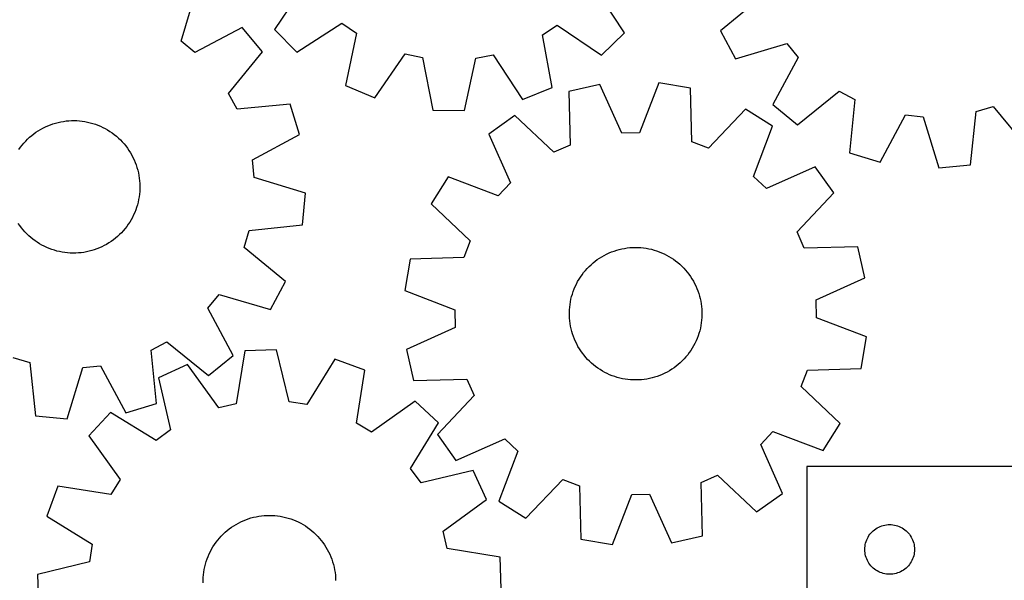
# Model space of a CAD drawing. Header units: millimetres. Extents: x 7 to 1243, y 7 to 1308.
# Tile 15 of 21: x 639 to 995, y 650 to 853. Entities that reach past the tile are written whole.
import ezdxf

# ---------------------------------------------------------------- set-up
doc = ezdxf.new("R2010")
doc.units = ezdxf.units.MM
doc.layers.add('CUT', color=7, linetype='CONTINUOUS', true_color=0x000000)

msp = doc.modelspace()

# ---------------------------------------------------------------- linework, layer by layer
at = {"layer": 'CUT'}
for p, q in [((696.96022, 845.080063), (702.486379, 863.651654)), ((741.664208, 865.426262), (730.792043, 849.387608)), ((857.456461, 848.105679), (846.911133, 864.361093)), ((907.252989, 861.2133), (892.300346, 848.890116)), ((719.041017, 850.117046), (701.93812, 841.010272)), ((726.376115, 841.213014), (719.041017, 850.117046)), ((730.792043, 849.387608), (738.866444, 841.148099)), ((738.866444, 841.148099), (755.121858, 851.693426)), ((755.121858, 851.693426), (760.43164, 848.067284)), ((827.796213, 847.385509), (833.178298, 850.903443)), ((833.178298, 850.903443), (849.216952, 840.031278)), ((892.300346, 848.890116), (897.724467, 838.708545)), ((701.93812, 841.010272), (696.96022, 845.080063)), ((760.43164, 848.067284), (756.524796, 829.088902)), ((831.318148, 828.331943), (827.796213, 847.385509)), ((849.216952, 840.031278), (857.456461, 848.105679)), ((897.724467, 838.708545), (916.293403, 844.24362)), ((916.293403, 844.24362), (920.365584, 839.267674)), ((714.16357, 826.169871), (726.376115, 841.213014)), ((767.137694, 824.566528), (778.120216, 840.529818)), ((778.120216, 840.529818), (784.413479, 839.211664)), ((784.413479, 839.211664), (788.066738, 820.182841)), ((799.602415, 820.066092), (803.640055, 839.017078)), ((803.640055, 839.017078), (809.958708, 840.207591)), ((809.958708, 840.207591), (820.615895, 824.025292)), ((920.365584, 839.267674), (911.26702, 822.160408)), ((756.524796, 829.088902), (767.137694, 824.566528)), ((820.615895, 824.025292), (831.318148, 828.331943)), ((848.590155, 829.456796), (837.340822, 826.899848)), ((856.54937, 811.790633), (848.590155, 829.456796)), ((869.965482, 830.037295), (862.976828, 811.965186)), ((881.337012, 828.094673), (869.965482, 830.037295)), ((881.92982, 808.727407), (881.337012, 828.094673)), ((717.205108, 820.504914), (714.16357, 826.169871)), ((837.340822, 826.899848), (837.800044, 807.528954)), ((920.174573, 814.829585), (935.211852, 827.049351)), ((935.211852, 827.049351), (940.878268, 824.010532)), ((940.878268, 824.010532), (939.018959, 804.72361)), ((736.491136, 822.373482), (717.205108, 820.504914)), ((739.860458, 811.340208), (736.491136, 822.373482)), ((788.066738, 820.182841), (799.602415, 820.066092)), ((901.307387, 820.451001), (887.934816, 806.428992)), ((911.069902, 814.304557), (901.307387, 820.451001)), ((911.26702, 822.160408), (920.174573, 814.829585)), ((984.805729, 819.622873), (990.96126, 821.480866)), ((990.96126, 821.480866), (1003.284444, 806.528222)), ((817.814742, 818.183553), (808.400215, 811.516308)), ((831.928646, 804.908006), (817.814742, 818.183553)), ((950.05385, 801.359585), (959.270182, 818.403694)), ((959.270182, 818.403694), (965.668173, 817.764636)), ((965.668173, 817.764636), (971.331181, 799.234316)), ((982.813447, 800.349233), (984.805729, 819.622873)), ((645.234328, 812.687192), (646.073218, 813.192126)), ((646.073218, 813.192126), (646.932006, 813.662423)), ((646.932006, 813.662423), (647.809262, 814.097299)), ((647.809262, 814.097299), (648.703526, 814.496032)), ((648.703526, 814.496032), (649.613309, 814.857957)), ((649.613309, 814.857957), (650.537097, 815.182472)), ((650.537097, 815.182472), (651.473353, 815.469037)), ((651.473353, 815.469037), (652.420519, 815.717175)), ((652.420519, 815.717175), (653.377018, 815.926472)), ((653.377018, 815.926472), (654.341257, 816.096582)), ((654.341257, 816.096582), (655.311633, 816.22722)), ((655.311633, 816.22722), (656.28653, 816.318169)), ((656.28653, 816.318169), (657.264325, 816.369277)), ((657.264325, 816.369277), (658.24339, 816.38046)), ((658.24339, 816.38046), (659.222098, 816.351699)), ((659.222098, 816.351699), (660.198817, 816.283042)), ((660.198817, 816.283042), (661.171924, 816.174604)), ((661.171924, 816.174604), (662.139797, 816.026563)), ((662.139797, 816.026563), (663.100827, 815.839168)), ((663.100827, 815.839168), (664.053414, 815.61273)), ((664.053414, 815.61273), (664.995971, 815.347625)), ((664.995971, 815.347625), (665.926931, 815.044295)), ((665.926931, 815.044295), (666.844744, 814.703246)), ((666.844744, 814.703246), (667.747882, 814.325044)), ((667.747882, 814.325044), (668.634842, 813.910319)), ((668.634842, 813.910319), (669.504148, 813.459761)), ((669.504148, 813.459761), (670.354353, 812.97412)), ((670.354353, 812.97412), (671.184042, 812.454205)), ((904.206053, 796.184678), (911.069902, 814.304557)), ((640.694416, 808.981119), (641.385919, 809.674314)), ((641.385919, 809.674314), (642.105121, 810.338726)), ((642.105121, 810.338726), (642.850825, 810.97325)), ((642.850825, 810.97325), (643.621789, 811.57683)), ((643.621789, 811.57683), (644.416732, 812.148461)), ((644.416732, 812.148461), (645.234328, 812.687192)), ((671.184042, 812.454205), (671.991833, 811.900881)), ((671.991833, 811.900881), (672.776383, 811.315068)), ((672.776383, 811.315068), (673.536386, 810.697743)), ((673.536386, 810.697743), (674.270576, 810.049931)), ((674.270576, 810.049931), (674.977733, 809.372712)), ((674.977733, 809.372712), (675.656677, 808.667213)), ((722.820775, 802.115694), (739.860458, 811.340208)), ((808.400215, 811.516308), (816.237401, 793.795672)), ((862.976828, 811.965186), (856.54937, 811.790633)), ((638.227682, 805.94427), (638.797369, 806.740606)), ((638.797369, 806.740606), (639.399063, 807.513044)), ((639.399063, 807.513044), (640.031763, 808.260296)), ((640.031763, 808.260296), (640.694416, 808.981119)), ((675.656677, 808.667213), (676.306281, 807.934608)), ((676.306281, 807.934608), (676.925462, 807.176116)), ((676.925462, 807.176116), (677.51319, 806.393)), ((677.51319, 806.393), (678.068486, 805.586563)), ((837.800044, 807.528954), (831.928646, 804.908006)), ((887.934816, 806.428992), (881.92982, 808.727407)), ((678.068486, 805.586563), (678.590427, 804.758147)), ((678.590427, 804.758147), (679.078144, 803.909131)), ((679.078144, 803.909131), (679.530825, 803.040929)), ((679.530825, 803.040929), (679.947716, 802.154985)), ((679.947716, 802.154985), (680.328124, 801.252774)), ((939.018959, 804.72361), (950.05385, 801.359585)), ((680.328124, 801.252774), (680.671415, 800.335797)), ((680.671415, 800.335797), (680.977019, 799.405581)), ((680.977019, 799.405581), (681.244426, 798.463674)), ((723.462905, 795.718011), (722.820775, 802.115694)), ((926.595016, 799.600393), (908.87438, 791.763207)), ((933.262261, 790.185866), (926.595016, 799.600393)), ((971.331181, 799.234316), (982.813447, 800.349233)), ((681.244426, 798.463674), (681.473191, 797.511644)), ((681.473191, 797.511644), (681.662934, 796.551075)), ((681.662934, 796.551075), (681.813339, 795.583566)), ((681.813339, 795.583566), (681.924156, 794.610727)), ((741.995941, 790.063899), (723.462905, 795.718011)), ((793.696051, 795.991194), (787.549607, 786.22868)), ((811.81593, 789.127345), (793.696051, 795.991194)), ((908.87438, 791.763207), (904.206053, 796.184678)), ((681.924156, 794.610727), (681.995199, 793.634178)), ((682.017561, 791.676454), (681.968842, 790.698537)), ((681.995199, 793.634178), (682.026352, 792.655544)), ((682.026352, 792.655544), (682.017561, 791.676454)), ((816.237401, 793.795672), (811.81593, 789.127345)), ((681.752009, 788.752729), (681.584257, 787.788077)), ((681.880276, 789.723421), (681.752009, 788.752729)), ((681.968842, 790.698537), (681.880276, 789.723421)), ((740.886537, 778.581099), (741.995941, 790.063899)), ((919.986714, 776.071962), (933.262261, 790.185866)), ((680.847198, 784.946347), (680.524941, 784.021768)), ((681.131474, 785.8833), (680.847198, 784.946347)), ((681.377297, 786.83107), (681.131474, 785.8833)), ((681.584257, 787.788077), (681.377297, 786.83107)), ((787.549607, 786.22868), (801.571616, 772.856108)), ((679.335963, 781.337552), (678.867766, 780.477618)), ((679.768694, 782.215868), (679.335963, 781.337552)), ((680.165241, 783.111103), (679.768694, 782.215868)), ((680.524941, 784.021768), (680.165241, 783.111103)), ((638.542645, 778.369856), (637.987348, 779.176293)), ((639.130372, 777.586739), (638.542645, 778.369856)), ((639.749553, 776.828247), (639.130372, 777.586739)), ((676.656771, 777.249812), (676.024071, 776.50256)), ((677.258465, 778.022249), (676.656771, 777.249812)), ((677.828152, 778.818585), (677.258465, 778.022249)), ((678.364884, 779.637496), (677.828152, 778.818585)), ((678.867766, 780.477618), (678.364884, 779.637496)), ((721.613855, 776.579564), (740.886537, 778.581099)), ((640.399157, 776.095642), (639.749553, 776.828247)), ((641.078102, 775.390143), (640.399157, 776.095642)), ((641.785258, 774.712924), (641.078102, 775.390143)), ((642.519448, 774.065113), (641.785258, 774.712924)), ((643.279451, 773.447787), (642.519448, 774.065113)), ((673.205009, 773.789605), (672.434045, 773.186025)), ((673.950713, 774.424129), (673.205009, 773.789605)), ((674.669915, 775.088542), (673.950713, 774.424129)), ((675.361418, 775.781736), (674.669915, 775.088542)), ((676.024071, 776.50256), (675.361418, 775.781736)), ((719.758818, 770.423143), (721.613855, 776.579564)), ((922.607662, 770.200564), (919.986714, 776.071962)), ((644.064001, 772.861975), (643.279451, 773.447787)), ((644.871793, 772.30865), (644.064001, 772.861975)), ((645.701482, 771.788735), (644.871793, 772.30865)), ((646.551686, 771.303094), (645.701482, 771.788735)), ((647.420992, 770.852537), (646.551686, 771.303094)), ((648.307953, 770.437812), (647.420992, 770.852537)), ((649.211091, 770.059609), (648.307953, 770.437812)), ((650.128903, 769.71856), (649.211091, 770.059609)), ((667.352309, 770.266823), (666.442526, 769.904898)), ((668.246573, 770.665556), (667.352309, 770.266823)), ((669.123828, 771.100432), (668.246573, 770.665556)), ((669.982616, 771.570729), (669.123828, 771.100432)), ((670.821506, 772.075663), (669.982616, 771.570729)), ((671.639103, 772.614394), (670.821506, 772.075663)), ((672.434045, 773.186025), (671.639103, 772.614394)), ((734.717376, 758.107139), (719.758818, 770.423143)), ((801.571616, 772.856108), (799.273201, 766.851112)), ((856.563902, 769.93949), (857.525699, 770.122906)), ((857.525699, 770.122906), (858.494177, 770.266938)), ((858.494177, 770.266938), (859.467725, 770.371347)), ((859.467725, 770.371347), (860.44472, 770.43596)), ((860.44472, 770.43596), (861.423538, 770.460669)), ((861.423538, 770.460669), (862.402549, 770.445433)), ((862.402549, 770.445433), (863.380124, 770.390277)), ((863.380124, 770.390277), (864.354636, 770.295293)), ((864.354636, 770.295293), (865.324463, 770.160639)), ((865.324463, 770.160639), (866.28799, 769.986539)), ((941.978556, 770.659786), (922.607662, 770.200564)), ((944.535503, 759.410453), (941.978556, 770.659786)), ((651.059863, 769.41523), (650.128903, 769.71856)), ((652.002421, 769.150126), (651.059863, 769.41523)), ((652.955007, 768.923687), (652.002421, 769.150126)), ((653.916037, 768.736292), (652.955007, 768.923687)), ((654.88391, 768.588252), (653.916037, 768.736292)), ((655.857017, 768.479813), (654.88391, 768.588252)), ((656.833737, 768.411156), (655.857017, 768.479813)), ((657.812444, 768.382395), (656.833737, 768.411156)), ((658.79151, 768.393578), (657.812444, 768.382395)), ((659.769305, 768.444687), (658.79151, 768.393578)), ((660.744201, 768.535636), (659.769305, 768.444687)), ((661.714577, 768.666273), (660.744201, 768.535636)), ((662.678817, 768.836383), (661.714577, 768.666273)), ((663.635315, 769.045681), (662.678817, 768.836383)), ((664.582481, 769.293819), (663.635315, 769.045681)), ((665.518737, 769.580383), (664.582481, 769.293819)), ((666.442526, 769.904898), (665.518737, 769.580383)), ((799.273201, 766.851112), (779.905935, 766.258304)), ((847.656668, 766.038044), (848.466744, 766.588019)), ((848.466744, 766.588019), (849.298578, 767.104495)), ((849.298578, 767.104495), (850.150786, 767.586612)), ((850.150786, 767.586612), (851.02195, 768.033567)), ((851.02195, 768.033567), (851.910619, 768.444617)), ((851.910619, 768.444617), (852.815315, 768.819077)), ((852.815315, 768.819077), (853.734532, 769.156324)), ((853.734532, 769.156324), (854.666739, 769.455797)), ((854.666739, 769.455797), (855.610386, 769.716997)), ((855.610386, 769.716997), (856.563902, 769.93949)), ((866.28799, 769.986539), (867.243614, 769.773283)), ((867.243614, 769.773283), (868.189744, 769.521227)), ((868.189744, 769.521227), (869.124806, 769.230788)), ((869.124806, 769.230788), (870.047243, 768.902452)), ((870.047243, 768.902452), (870.95552, 768.536763)), ((870.95552, 768.536763), (871.848125, 768.134332)), ((871.848125, 768.134332), (872.723573, 767.695828)), ((872.723573, 767.695828), (873.580407, 767.22198)), ((873.580407, 767.22198), (874.417199, 766.713578)), ((874.417199, 766.713578), (875.232559, 766.171467)), ((779.905935, 766.258304), (777.963313, 754.886775)), ((843.978469, 762.819576), (844.660329, 763.522258)), ((844.660329, 763.522258), (845.370282, 764.196544)), ((845.370282, 764.196544), (846.107148, 764.84131)), ((846.107148, 764.84131), (846.8697, 765.455484)), ((846.8697, 765.455484), (847.656668, 766.038044)), ((875.232559, 766.171467), (876.025128, 765.596549)), ((876.025128, 765.596549), (876.793587, 764.989783)), ((876.793587, 764.989783), (877.536657, 764.352177)), ((877.536657, 764.352177), (878.253103, 763.684793)), ((878.253103, 763.684793), (878.94173, 762.988742)), ((878.94173, 762.988742), (879.601393, 762.265181)), ((841.028561, 758.922688), (841.553927, 759.748936)), ((841.553927, 759.748936), (842.112558, 760.553068)), ((842.112558, 760.553068), (842.703522, 761.333744)), ((842.703522, 761.333744), (843.325838, 762.089666)), ((843.325838, 762.089666), (843.978469, 762.819576)), ((879.601393, 762.265181), (880.230994, 761.515316)), ((880.230994, 761.515316), (880.829486, 760.740395)), ((880.829486, 760.740395), (881.395871, 759.941707)), ((881.395871, 759.941707), (881.929208, 759.120581)), ((926.86934, 751.451238), (944.535503, 759.410453)), ((729.298143, 747.922965), (734.717376, 758.107139)), ((839.276368, 755.424539), (839.660508, 756.325167)), ((839.660508, 756.325167), (840.081063, 757.209378)), ((840.081063, 757.209378), (840.537334, 758.075699)), ((840.537334, 758.075699), (841.028561, 758.922688)), ((881.929208, 759.120581), (882.428608, 758.278385)), ((882.428608, 758.278385), (882.893241, 757.41652)), ((882.893241, 757.41652), (883.322332, 756.53642)), ((883.322332, 756.53642), (883.715169, 755.639551)), ((706.656761, 748.471225), (710.726553, 753.449124)), ((710.726553, 753.449124), (729.298143, 747.922965)), ((777.963313, 754.886775), (796.035422, 747.89812)), ((838.115823, 751.688181), (838.348527, 752.639257)), ((838.348527, 752.639257), (838.619832, 753.580048)), ((838.619832, 753.580048), (838.929283, 754.508991)), ((838.929283, 754.508991), (839.276368, 755.424539)), ((883.715169, 755.639551), (884.071097, 754.727404)), ((884.071097, 754.727404), (884.389523, 753.8015)), ((884.389523, 753.8015), (884.669918, 752.863377)), ((884.669918, 752.863377), (884.911815, 751.914598)), ((837.577767, 747.81291), (837.652853, 748.789157)), ((837.652853, 748.789157), (837.767696, 749.761528)), ((837.767696, 749.761528), (837.922105, 750.728406)), ((837.922105, 750.728406), (838.115823, 751.688181)), ((884.911815, 751.914598), (885.114811, 750.956743)), ((885.114811, 750.956743), (885.278569, 749.991404)), ((885.278569, 749.991404), (885.402816, 749.020189)), ((885.402816, 749.020189), (885.487344, 748.044715)), ((927.043894, 745.02378), (926.86934, 751.451238)), ((715.763536, 731.368328), (706.656761, 748.471225)), ((796.035422, 747.89812), (796.209975, 741.470662)), ((837.542564, 746.834414), (837.577767, 747.81291)), ((837.547301, 745.855295), (837.542564, 746.834414)), ((837.591971, 744.877185), (837.547301, 745.855295)), ((885.501549, 745.10899), (885.426463, 744.132743)), ((885.487344, 748.044715), (885.532015, 747.066605)), ((885.536752, 746.087487), (885.501549, 745.10899)), ((885.532015, 747.066605), (885.536752, 746.087487)), ((837.6765, 743.901711), (837.591971, 744.877185)), ((837.800747, 742.930496), (837.6765, 743.901711)), ((837.964505, 741.965157), (837.800747, 742.930496)), ((838.167501, 741.007302), (837.964505, 741.965157)), ((885.157211, 742.193494), (884.963493, 741.233719)), ((885.31162, 743.160372), (885.157211, 742.193494)), ((885.426463, 744.132743), (885.31162, 743.160372)), ((945.116003, 738.035126), (927.043894, 745.02378)), ((796.209975, 741.470662), (778.543812, 733.511447)), ((838.409398, 740.058523), (838.167501, 741.007302)), ((838.689793, 739.1204), (838.409398, 740.058523)), ((839.008219, 738.194496), (838.689793, 739.1204)), ((839.364147, 737.282349), (839.008219, 738.194496)), ((884.150032, 738.412909), (883.802948, 737.497361)), ((884.459484, 739.341852), (884.150032, 738.412909)), ((884.730788, 740.282644), (884.459484, 739.341852)), ((884.963493, 741.233719), (884.730788, 740.282644)), ((943.173381, 726.663596), (945.116003, 738.035126)), ((686.151404, 733.204237), (691.81636, 736.245775)), ((691.81636, 736.245775), (706.859503, 724.033229)), ((839.756983, 736.38548), (839.364147, 737.282349)), ((840.186075, 735.50538), (839.756983, 736.38548)), ((840.650708, 734.643515), (840.186075, 735.50538)), ((841.150108, 733.801319), (840.650708, 734.643515)), ((882.541982, 734.846201), (882.050754, 733.999212)), ((882.998253, 735.712522), (882.541982, 734.846201)), ((883.418808, 736.596733), (882.998253, 735.712522)), ((883.802948, 737.497361), (883.418808, 736.596733)), ((688.019971, 713.918209), (686.151404, 733.204237)), ((706.859503, 724.033229), (715.763536, 731.368328)), ((720.016303, 732.989709), (716.884831, 713.86809)), ((731.544472, 733.421904), (720.016303, 732.989709)), ((736.098894, 714.588432), (731.544472, 733.421904)), ((778.543812, 733.511447), (781.10076, 722.262114)), ((841.683445, 732.980193), (841.150108, 733.801319)), ((842.24983, 732.181505), (841.683445, 732.980193)), ((842.848321, 731.406584), (842.24983, 732.181505)), ((843.477923, 730.656719), (842.848321, 731.406584)), ((880.375793, 731.588156), (879.753478, 730.832234)), ((880.966758, 732.368833), (880.375793, 731.588156)), ((881.525388, 733.172964), (880.966758, 732.368833)), ((882.050754, 733.999212), (881.525388, 733.172964)), ((636.069632, 730.650527), (642.226054, 728.79549)), ((642.226054, 728.79549), (644.227589, 709.522807)), ((661.3645, 726.94644), (667.762184, 727.58857)), ((667.762184, 727.58857), (676.986697, 710.548887)), ((699.214977, 728.035272), (688.729732, 723.224337)), ((710.629972, 712.378315), (699.214977, 728.035272)), ((752.658372, 730.038884), (742.447742, 713.571174)), ((763.474405, 726.026541), (752.658372, 730.038884)), ((844.137586, 729.933159), (843.477923, 730.656719)), ((844.826213, 729.237107), (844.137586, 729.933159)), ((845.542658, 728.569723), (844.826213, 729.237107)), ((846.285729, 727.932117), (845.542658, 728.569723)), ((847.054188, 727.325351), (846.285729, 727.932117)), ((847.846757, 726.750433), (847.054188, 727.325351)), ((876.209616, 727.466416), (875.422647, 726.883856)), ((876.972168, 728.08059), (876.209616, 727.466416)), ((877.709034, 728.725356), (876.972168, 728.08059)), ((878.418987, 729.399642), (877.709034, 728.725356)), ((879.100847, 730.102324), (878.418987, 729.399642)), ((879.753478, 730.832234), (879.100847, 730.102324)), ((655.710388, 708.413404), (661.3645, 726.94644)), ((760.474885, 706.88378), (763.474405, 726.026541)), ((848.662116, 726.208322), (847.846757, 726.750433)), ((849.498909, 725.69992), (848.662116, 726.208322)), ((850.355742, 725.226072), (849.498909, 725.69992)), ((851.23119, 724.787568), (850.355742, 725.226072)), ((852.123796, 724.385137), (851.23119, 724.787568)), ((853.032073, 724.019448), (852.123796, 724.385137)), ((853.95451, 723.691112), (853.032073, 724.019448)), ((869.344784, 723.765576), (868.412576, 723.466103)), ((870.264001, 724.102823), (869.344784, 723.765576)), ((871.168697, 724.477283), (870.264001, 724.102823)), ((872.057366, 724.888333), (871.168697, 724.477283)), ((872.92853, 725.335288), (872.057366, 724.888333)), ((873.780738, 725.817405), (872.92853, 725.335288)), ((874.612572, 726.333881), (873.780738, 725.817405)), ((875.422647, 726.883856), (874.612572, 726.333881)), ((921.5077, 720.065792), (923.806115, 726.070788)), ((923.806115, 726.070788), (943.173381, 726.663596)), ((688.729732, 723.224337), (693.154155, 704.359902)), ((781.10076, 722.262114), (800.471654, 722.721336)), ((800.471654, 722.721336), (803.092602, 716.849938)), ((854.889572, 723.400673), (853.95451, 723.691112)), ((855.835702, 723.148617), (854.889572, 723.400673)), ((856.791326, 722.935361), (855.835702, 723.148617)), ((857.754853, 722.761261), (856.791326, 722.935361)), ((858.72468, 722.626607), (857.754853, 722.761261)), ((859.699191, 722.531623), (858.72468, 722.626607)), ((860.676766, 722.476467), (859.699191, 722.531623)), ((861.655778, 722.461231), (860.676766, 722.476467)), ((862.634596, 722.48594), (861.655778, 722.461231)), ((863.611591, 722.550553), (862.634596, 722.48594)), ((864.585138, 722.654962), (863.611591, 722.550553)), ((865.553616, 722.798995), (864.585138, 722.654962)), ((866.515414, 722.98241), (865.553616, 722.798995)), ((867.468929, 723.204903), (866.515414, 722.98241)), ((868.412576, 723.466103), (867.468929, 723.204903)), ((803.092602, 716.849938), (789.817055, 702.736034)), ((935.529709, 706.693221), (921.5077, 720.065792)), ((676.986697, 710.548887), (688.019971, 713.918209)), ((716.884831, 713.86809), (710.629972, 712.378315)), ((742.447742, 713.571174), (736.098894, 714.588432)), ((781.68648, 714.821098), (765.951168, 703.514357)), ((790.143734, 706.975059), (781.68648, 714.821098)), ((644.227589, 709.522807), (655.710388, 708.413404)), ((671.407793, 710.686712), (663.561755, 702.229457)), ((687.945531, 700.589899), (671.407793, 710.686712)), ((765.951168, 703.514357), (760.474885, 706.88378)), ((780.046921, 690.437321), (790.143734, 706.975059)), ((929.383264, 696.930706), (935.529709, 706.693221)), ((693.154155, 704.359902), (687.945531, 700.589899)), ((789.817055, 702.736034), (796.4843, 693.321507)), ((906.841914, 699.126228), (911.263386, 703.794555)), ((911.263386, 703.794555), (929.383264, 696.930706)), ((663.561755, 702.229457), (674.868496, 686.494146)), ((796.4843, 693.321507), (814.204935, 701.158693)), ((814.204935, 701.158693), (818.873263, 696.737222)), ((914.679101, 681.405592), (906.841914, 699.126228)), ((818.873263, 696.737222), (812.009414, 678.617343)), ((783.816925, 685.228697), (780.046921, 690.437321)), ((802.681359, 689.653121), (783.816925, 685.228697)), ((807.492295, 679.167875), (802.681359, 689.653121)), ((1028.507933, 691.116731), (923.507933, 691.116731)), ((923.507933, 691.116731), (923.507933, 631.116731)), ((674.868496, 686.494146), (671.499073, 681.017863)), ((821.771928, 672.470899), (835.1445, 686.492908)), ((835.1445, 686.492908), (841.149496, 684.194493)), ((885.279272, 685.392946), (891.15067, 688.013894)), ((885.738494, 666.022052), (885.279272, 685.392946)), ((891.15067, 688.013894), (905.264574, 674.738347)), ((652.356312, 684.017383), (648.343969, 673.20135)), ((671.499073, 681.017863), (652.356312, 684.017383)), ((841.149496, 684.194493), (841.742304, 664.827227)), ((853.113833, 662.884605), (860.102488, 680.956714)), ((860.102488, 680.956714), (866.529946, 681.131267)), ((866.529946, 681.131267), (874.489161, 663.465105)), ((905.264574, 674.738347), (914.679101, 681.405592)), ((791.835337, 667.752881), (807.492295, 679.167875)), ((812.009414, 678.617343), (821.771928, 672.470899)), ((648.343969, 673.20135), (664.811678, 662.99072)), ((716.834606, 670.198025), (717.69042, 670.673713)), ((717.69042, 670.673713), (718.564923, 671.114097)), ((718.564923, 671.114097), (719.456662, 671.518445)), ((719.456662, 671.518445), (720.364151, 671.886084)), ((720.364151, 671.886084), (721.285881, 672.216402)), ((721.285881, 672.216402), (722.220316, 672.508849)), ((722.220316, 672.508849), (723.165903, 672.762938)), ((723.165903, 672.762938), (724.121066, 672.978247)), ((724.121066, 672.978247), (725.084217, 673.154417)), ((725.084217, 673.154417), (726.053752, 673.291154)), ((726.053752, 673.291154), (727.028057, 673.388232)), ((727.028057, 673.388232), (728.005512, 673.445488)), ((728.005512, 673.445488), (728.984488, 673.462828)), ((728.984488, 673.462828), (729.963357, 673.440223)), ((729.963357, 673.440223), (730.940489, 673.377709)), ((730.940489, 673.377709), (731.914258, 673.275392)), ((731.914258, 673.275392), (732.883043, 673.133441)), ((732.883043, 673.133441), (733.845232, 672.952093)), ((733.845232, 672.952093), (734.799224, 672.731649)), ((734.799224, 672.731649), (735.74343, 672.472477)), ((735.74343, 672.472477), (736.676279, 672.175008)), ((736.676279, 672.175008), (737.596218, 671.839737)), ((737.596218, 671.839737), (738.501717, 671.467222)), ((738.501717, 671.467222), (739.391267, 671.058082)), ((739.391267, 671.058082), (740.26339, 670.613)), ((740.26339, 670.613), (741.116632, 670.132716)), ((712.169522, 666.650806), (712.884531, 667.319728)), ((712.884531, 667.319728), (713.62623, 667.958929)), ((713.62623, 667.958929), (714.393384, 668.567345)), ((714.393384, 668.567345), (715.184715, 669.143964)), ((715.184715, 669.143964), (715.998908, 669.687826)), ((715.998908, 669.687826), (716.834606, 670.198025)), ((741.116632, 670.132716), (741.949573, 669.618028)), ((741.949573, 669.618028), (742.760829, 669.069795)), ((742.760829, 669.069795), (743.549047, 668.488927)), ((743.549047, 668.488927), (744.312917, 667.876393)), ((744.312917, 667.876393), (745.051167, 667.233212)), ((745.051167, 667.233212), (745.762567, 666.560453)), ((793.325113, 661.498022), (791.835337, 667.752881)), ((946.367753, 666.595584), (946.741375, 667.050844)), ((946.741375, 667.050844), (947.143972, 667.480692)), ((947.143972, 667.480692), (947.573821, 667.88329)), ((947.573821, 667.88329), (948.02908, 668.256911)), ((948.02908, 668.256911), (948.507801, 668.599958)), ((948.507801, 668.599958), (949.007933, 668.91096)), ((949.007933, 668.91096), (949.527335, 669.188586)), ((949.527335, 669.188586), (950.063782, 669.431647)), ((950.063782, 669.431647), (950.614978, 669.639103)), ((950.614978, 669.639103), (951.178562, 669.810064)), ((951.178562, 669.810064), (951.75212, 669.943799)), ((951.75212, 669.943799), (952.333197, 670.039735)), ((952.333197, 670.039735), (952.919305, 670.097462)), ((952.919305, 670.097462), (953.507933, 670.116731)), ((953.507933, 670.116731), (954.096561, 670.097462)), ((954.096561, 670.097462), (954.682669, 670.039735)), ((954.682669, 670.039735), (955.263746, 669.943799)), ((955.263746, 669.943799), (955.837304, 669.810064)), ((955.837304, 669.810064), (956.400888, 669.639103)), ((956.400888, 669.639103), (956.952084, 669.431647)), ((956.952084, 669.431647), (957.488531, 669.188586)), ((957.488531, 669.188586), (958.007933, 668.91096)), ((958.007933, 668.91096), (958.508065, 668.599958)), ((958.508065, 668.599958), (958.986786, 668.256911)), ((958.986786, 668.256911), (959.442045, 667.88329)), ((959.442045, 667.88329), (959.871894, 667.480692)), ((959.871894, 667.480692), (960.274491, 667.050844)), ((960.274491, 667.050844), (960.648113, 666.595584)), ((709.034803, 662.900975), (709.599471, 663.700878)), ((709.599471, 663.700878), (710.196296, 664.477084)), ((710.196296, 664.477084), (710.824285, 665.2283)), ((710.824285, 665.2283), (711.482392, 665.953276)), ((711.482392, 665.953276), (712.169522, 666.650806)), ((745.762567, 666.560453), (746.445935, 665.859237)), ((746.445935, 665.859237), (747.100133, 665.130732)), ((747.100133, 665.130732), (747.724072, 664.376149)), ((747.724072, 664.376149), (748.316712, 663.596744)), ((748.316712, 663.596744), (748.877069, 662.793814)), ((841.742304, 664.827227), (853.113833, 662.884605)), ((874.489161, 663.465105), (885.738494, 666.022052)), ((944.680865, 662.872544), (944.814601, 663.446103)), ((944.814601, 663.446103), (944.985562, 664.009687)), ((944.985562, 664.009687), (945.193017, 664.560882)), ((945.193017, 664.560882), (945.436078, 665.09733)), ((945.436078, 665.09733), (945.713704, 665.616731)), ((945.713704, 665.616731), (946.024706, 666.116863)), ((946.024706, 666.116863), (946.367753, 666.595584)), ((960.648113, 666.595584), (960.991159, 666.116863)), ((960.991159, 666.116863), (961.302162, 665.616731)), ((961.302162, 665.616731), (961.579788, 665.09733)), ((961.579788, 665.09733), (961.822849, 664.560882)), ((961.822849, 664.560882), (962.030304, 664.009687)), ((962.030304, 664.009687), (962.201265, 663.446103)), ((962.201265, 663.446103), (962.335, 662.872544)), ((664.811678, 662.99072), (663.79442, 656.641872)), ((707.115664, 659.491557), (707.542863, 660.372576)), ((707.542863, 660.372576), (708.005643, 661.235438)), ((708.005643, 661.235438), (708.503232, 662.078705)), ((708.503232, 662.078705), (709.034803, 662.900975)), ((748.877069, 662.793814), (749.40421, 661.968697)), ((749.40421, 661.968697), (749.897256, 661.122765)), ((749.897256, 661.122765), (750.355387, 660.257427)), ((750.355387, 660.257427), (750.777841, 659.374122)), ((812.446731, 658.366549), (793.325113, 661.498022)), ((944.507933, 661.116731), (944.527203, 661.70536)), ((944.527203, 660.528103), (944.507933, 661.116731)), ((944.527203, 661.70536), (944.584929, 662.291467)), ((944.584929, 659.941996), (944.527203, 660.528103)), ((944.584929, 662.291467), (944.680865, 662.872544)), ((944.680865, 659.360918), (944.584929, 659.941996)), ((962.335, 662.872544), (962.430937, 662.291467)), ((962.430937, 659.941996), (962.335, 659.360918)), ((962.430937, 662.291467), (962.488663, 661.70536)), ((962.488663, 660.528103), (962.430937, 659.941996)), ((962.488663, 661.70536), (962.507933, 661.116731)), ((962.507933, 661.116731), (962.488663, 660.528103)), ((663.79442, 656.641872), (644.960948, 652.08745)), ((705.775974, 655.815627), (706.054352, 656.75435)), ((706.054352, 656.75435), (706.370788, 657.680936)), ((706.370788, 657.680936), (706.724755, 658.593845)), ((706.724755, 658.593845), (707.115664, 659.491557)), ((750.777841, 659.374122), (751.163915, 658.474321)), ((751.163915, 658.474321), (751.512966, 657.559521)), ((751.512966, 657.559521), (751.824414, 656.631245)), ((751.824414, 656.631245), (752.097739, 655.691039)), ((812.878926, 646.83838), (812.446731, 658.366549)), ((944.814601, 658.78736), (944.680865, 659.360918)), ((944.985562, 658.223776), (944.814601, 658.78736)), ((945.193017, 657.67258), (944.985562, 658.223776)), ((945.436078, 657.136133), (945.193017, 657.67258)), ((945.713704, 656.616731), (945.436078, 657.136133)), ((946.024706, 656.116599), (945.713704, 656.616731)), ((946.367753, 655.637878), (946.024706, 656.116599)), ((960.991159, 656.116599), (960.648113, 655.637878)), ((961.302162, 656.616731), (960.991159, 656.116599)), ((961.579788, 657.136133), (961.302162, 656.616731)), ((961.822849, 657.67258), (961.579788, 657.136133)), ((962.030304, 658.223776), (961.822849, 657.67258)), ((962.201265, 658.78736), (962.030304, 658.223776)), ((962.335, 659.360918), (962.201265, 658.78736)), ((705.051336, 651.970873), (705.173495, 652.942352)), ((705.173495, 652.942352), (705.335178, 653.908041)), ((705.335178, 653.908041), (705.536116, 654.86633)), ((705.536116, 654.86633), (705.775974, 655.815627)), ((752.097739, 655.691039), (752.332486, 654.740466)), ((752.332486, 654.740466), (752.528266, 653.781109)), ((752.528266, 653.781109), (752.684752, 652.814565)), ((752.684752, 652.814565), (752.801684, 651.842443)), ((946.741375, 655.182619), (946.367753, 655.637878)), ((947.143972, 654.75277), (946.741375, 655.182619)), ((947.573821, 654.350173), (947.143972, 654.75277)), ((948.02908, 653.976551), (947.573821, 654.350173)), ((948.507801, 653.633505), (948.02908, 653.976551)), ((949.007933, 653.322503), (948.507801, 653.633505)), ((949.527335, 653.044877), (949.007933, 653.322503)), ((950.063782, 652.801816), (949.527335, 653.044877)), ((950.614978, 652.59436), (950.063782, 652.801816)), ((951.178562, 652.423399), (950.614978, 652.59436)), ((951.75212, 652.289664), (951.178562, 652.423399)), ((955.837304, 652.423399), (955.263746, 652.289664)), ((956.400888, 652.59436), (955.837304, 652.423399)), ((956.952084, 652.801816), (956.400888, 652.59436)), ((957.488531, 653.044877), (956.952084, 652.801816)), ((958.007933, 653.322503), (957.488531, 653.044877)), ((958.508065, 653.633505), (958.007933, 653.322503)), ((958.986786, 653.976551), (958.508065, 653.633505)), ((959.442045, 654.350173), (958.986786, 653.976551)), ((959.871894, 654.75277), (959.442045, 654.350173)), ((960.274491, 655.182619), (959.871894, 654.75277)), ((960.648113, 655.637878), (960.274491, 655.182619)), ((644.960948, 652.08745), (645.393143, 640.559281)), ((704.923701, 649.037889), (704.926334, 650.017015)), ((704.926334, 650.017015), (704.968903, 650.995219)), ((704.968903, 650.995219), (705.051336, 651.970873)), ((752.801684, 651.842443), (752.878868, 650.86636)), ((752.878868, 650.86636), (752.916173, 649.887941)), ((952.333197, 652.193728), (951.75212, 652.289664)), ((952.919305, 652.136001), (952.333197, 652.193728)), ((953.507933, 652.116731), (952.919305, 652.136001)), ((954.096561, 652.136001), (953.507933, 652.116731)), ((954.682669, 652.193728), (954.096561, 652.136001)), ((955.263746, 652.289664), (954.682669, 652.193728))]:
    msp.add_line(p, q, dxfattribs=at)

doc.saveas('drawing.dxf')
